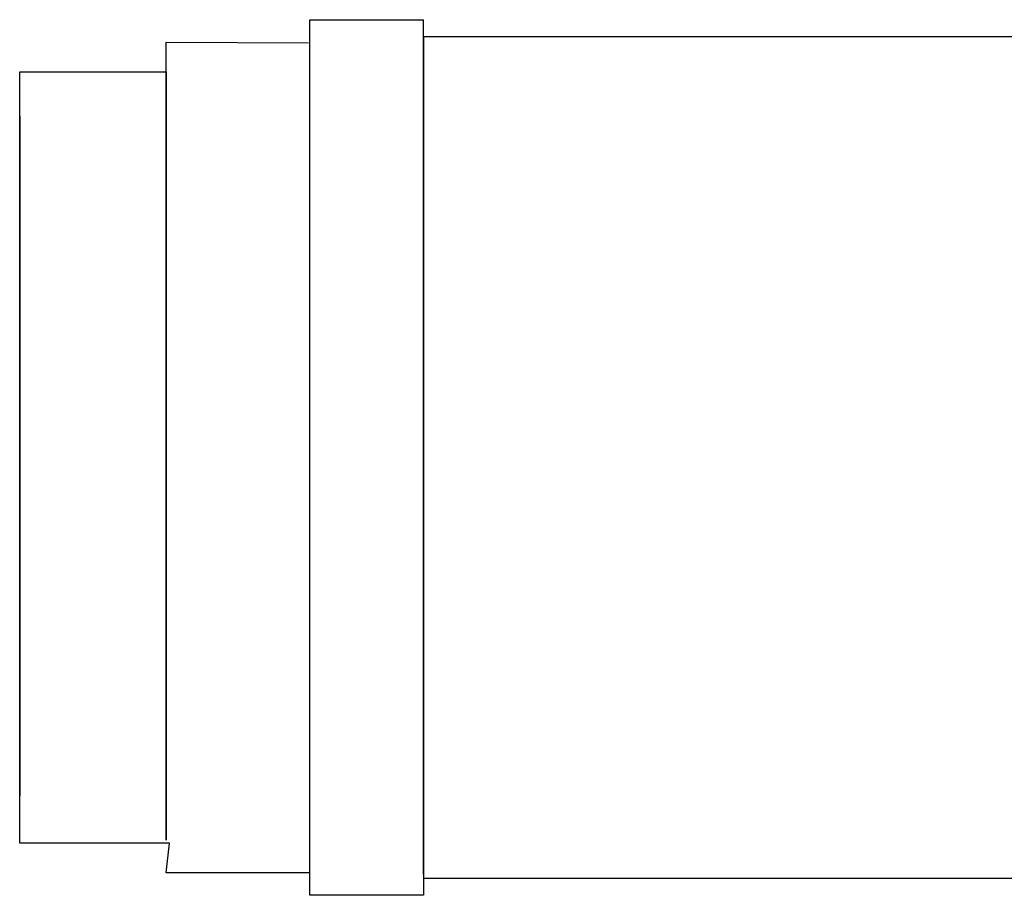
# Model space of a CAD drawing. Extents: x 18661 to 111218, y 18316 to 76360.
# Tile 47 of 55: x 93806 to 95297, y 68387 to 69712. Entities that reach past the tile are written whole.
import ezdxf

# ---------------------------------------------------------------- set-up
doc = ezdxf.new("R2010")
doc.units = 0
doc.header["$LTSCALE"] = 50
doc.header["$MEASUREMENT"] = 0
doc.layers.add('11', color=176, linetype='CONTINUOUS')
doc.layers.add('22', color=7, linetype='CONTINUOUS')

# ---------------------------------------------------------------- blocks, each defined once
blk = doc.blocks.new('*G316')
at = {"layer": '11', "color": 176, "linetype": 'CONTINUOUS'}
for p, q in [((94245.467577, 68421.293944), (94245.467577, 69712.293547)), ((94245.467577, 69712.293547), (94417.915544, 69712.293547)), ((94417.915544, 68452.143547), (94417.915544, 69712.293547)), ((94028.136644, 68470.606536), (94028.136644, 69678.293151)), ((94028.136644, 69678.293151), (94243.467912, 69677.324218)), ((94417.915544, 69686.797127), (107724.693117, 69686.797127)), ((94417.915544, 69686.797127), (94417.915544, 68387.293547)), ((93806.386766, 68537.704772), (93806.386766, 69633.298796)), ((93806.386766, 69633.298796), (94028.136644, 69633.298796)), ((94028.136644, 69633.298796), (94028.136644, 68470.606536)), ((93806.386766, 68533.294219), (93806.386766, 69566.294402)), ((93806.386766, 69566.294402), (93806.386766, 68537.704772)), ((93806.386766, 68466.289824), (93806.386766, 68533.294219)), ((94033.112535, 68466.289824), (93806.386766, 68466.289824)), ((94028.136644, 68421.293944), (94033.112535, 68466.289824)), ((94417.915544, 68419.144127), (94417.915544, 68452.143547)), ((94245.467577, 68421.293944), (94028.136644, 68421.293944)), ((94245.467577, 68387.293547), (94245.467577, 68421.293944)), ((107724.693117, 68412.797127), (94417.915544, 68412.797127)), ((94417.915544, 68387.293547), (94245.467577, 68387.293547))]:
    blk.add_line(p, q, dxfattribs=at)
blk = doc.blocks.new('*G315')
at = {"layer": '22', "color": 7, "linetype": 'CONTINUOUS'}
blk.add_blockref('*G316', (0, 0), dxfattribs=at)
blk = doc.blocks.new('*G251')
at = {"layer": '22', "color": 7, "linetype": 'CONTINUOUS'}
blk.add_blockref('*G315', (0, 0), dxfattribs=at)

msp = doc.modelspace()

# ---------------------------------------------------------------- block references
at = {"layer": '22', "color": 7, "linetype": 'CONTINUOUS'}
msp.add_blockref('*G251', (0, 0), dxfattribs=at)

doc.saveas('drawing.dxf')
